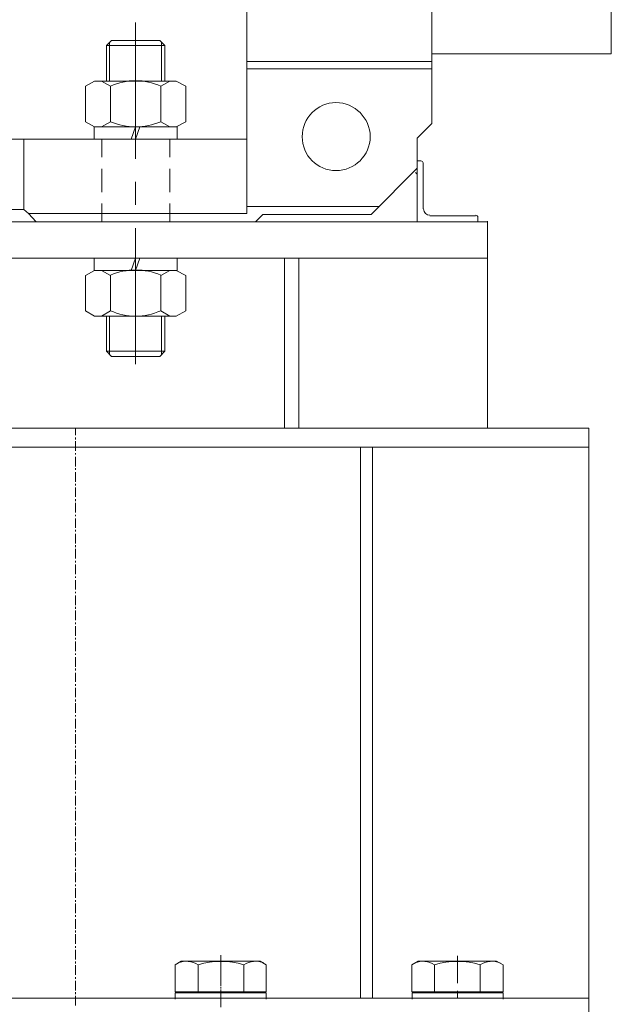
# Model space of a CAD drawing. Header units: millimetres. Extents: x 452087 to 582075, y 10891 to 81641.
# Tile 184 of 256: x 499657 to 500153, y 60299 to 61124. Entities that reach past the tile are written whole.
import ezdxf

# ---------------------------------------------------------------- set-up
doc = ezdxf.new("R2010")
doc.units = ezdxf.units.MM
doc.layers.add('ОЗиМ Металл', color=1, linetype='Continuous', lineweight=50)

# ---------------------------------------------------------------- blocks, each defined once
blk = doc.blocks.new('механизм')
at = {"color": 7, "linetype": 'Continuous', "lineweight": 20, "true_color": 0x000007}
for points in [[(518494.97, 76506.43), (518494.97, 76617.9), (518494.97, 76617.9)], [(518467.29, 76507.55), (518467.29, 76522.52), (518467.29, 76522.52)], [(518523.02, 76507.55), (518523.02, 76522.52), (518523.02, 76522.52)], [(518467.29, 76479.13), (518467.29, 76498.2), (518467.29, 76498.2)], [(518523.02, 76479.13), (518523.02, 76498.2), (518523.02, 76498.2)], [(518494.97, 76468.65), (518494.97, 76487.36), (518494.97, 76487.36)], [(518467.29, 76454.81), (518467.29, 76469.78), (518467.29, 76469.78)], [(518523.02, 76454.81), (518523.02, 76469.78), (518523.02, 76469.78)], [(518494.97, 76338.11), (518494.97, 76449.58), (518494.97, 76449.58)], [(518445.59, 76279.76), (518445.59, 76285), (518445.59, 76285)], [(518445.59, 76276.4), (518445.59, 76277.89), (518445.59, 76277.89)], [(518445.59, 76267.05), (518445.59, 76274.9), (518445.59, 76274.9)], [(518445.59, 76264.05), (518445.59, 76265.18), (518445.59, 76265.18)], [(518445.59, 76254.33), (518445.59, 76262.18), (518445.59, 76262.18)], [(518445.59, 76251.34), (518445.59, 76252.83), (518445.59, 76252.83)], [(518445.59, 76241.61), (518445.59, 76249.47), (518445.59, 76249.47)], [(518445.59, 76238.62), (518445.59, 76240.11), (518445.59, 76240.11)], [(518445.59, 76229.27), (518445.59, 76237.12), (518445.59, 76237.12)], [(518445.59, 76225.9), (518445.59, 76227.4), (518445.59, 76227.4)], [(518445.59, 76216.55), (518445.59, 76224.41), (518445.59, 76224.41)], [(518445.59, 76213.56), (518445.59, 76214.68), (518445.59, 76214.68)], [(518445.59, 76203.83), (518445.59, 76211.69), (518445.59, 76211.69)], [(518445.59, 76200.84), (518445.59, 76202.34), (518445.59, 76202.34)], [(518445.59, 76191.12), (518445.59, 76198.97), (518445.59, 76198.97)], [(518445.59, 76188.12), (518445.59, 76189.62), (518445.59, 76189.62)], [(518445.59, 76178.77), (518445.59, 76186.63), (518445.59, 76186.63)], [(518445.59, 76175.41), (518445.59, 76176.9), (518445.59, 76176.9)], [(518445.59, 76166.05), (518445.59, 76173.91), (518445.59, 76173.91)], [(518445.59, 76163.06), (518445.59, 76164.18), (518445.59, 76164.18)], [(518445.59, 76153.34), (518445.59, 76161.19), (518445.59, 76161.19)], [(518445.59, 76150.35), (518445.59, 76151.47), (518445.59, 76151.47)], [(518445.59, 76140.62), (518445.59, 76148.47), (518445.59, 76148.47)], [(518445.59, 76137.63), (518445.59, 76139.12), (518445.59, 76139.12)], [(518445.59, 76128.28), (518445.59, 76136.13), (518445.59, 76136.13)], [(518445.59, 76124.91), (518445.59, 76126.41), (518445.59, 76126.41)], [(518445.59, 76115.56), (518445.59, 76123.41), (518445.59, 76123.41)], [(518445.59, 76112.57), (518445.59, 76113.69), (518445.59, 76113.69)], [(518445.59, 76102.84), (518445.59, 76110.7), (518445.59, 76110.7)], [(518445.59, 76099.85), (518445.59, 76100.97), (518445.59, 76100.97)], [(518445.59, 76090.12), (518445.59, 76097.98), (518445.59, 76097.98)], [(518445.59, 76087.13), (518445.59, 76088.63), (518445.59, 76088.63)], [(518445.59, 76077.78), (518445.59, 76085.26), (518445.59, 76085.26)], [(518445.59, 76074.41), (518445.59, 76075.91), (518445.59, 76075.91)], [(518445.59, 76065.06), (518445.59, 76072.92), (518445.59, 76072.92)], [(518445.59, 76061.7), (518445.59, 76063.19), (518445.59, 76063.19)], [(518445.59, 76052.35), (518445.59, 76060.2), (518445.59, 76060.2)], [(518445.59, 76049.35), (518445.59, 76050.48), (518445.59, 76050.48)], [(518445.59, 76039.63), (518445.59, 76047.48), (518445.59, 76047.48)], [(518445.59, 76036.64), (518445.59, 76038.13), (518445.59, 76038.13)], [(518445.59, 76026.91), (518445.59, 76034.77), (518445.59, 76034.77)], [(518445.59, 76023.92), (518445.59, 76025.42), (518445.59, 76025.42)], [(518445.59, 76014.57), (518445.59, 76022.42), (518445.59, 76022.42)], [(518445.59, 76011.2), (518445.59, 76012.7), (518445.59, 76012.7)], [(518445.59, 76001.85), (518445.59, 76009.71), (518445.59, 76009.71)], [(518445.59, 75998.86), (518445.59, 75999.98), (518445.59, 75999.98)], [(518445.59, 75989.13), (518445.59, 75996.99), (518445.59, 75996.99)], [(518445.59, 75986.14), (518445.59, 75987.64), (518445.59, 75987.64)], [(518445.59, 75976.42), (518445.59, 75984.27), (518445.59, 75984.27)], [(518445.59, 75973.42), (518445.59, 75974.92), (518445.59, 75974.92)], [(518445.59, 75964.07), (518445.59, 75971.93), (518445.59, 75971.93)], [(518445.59, 75960.71), (518445.59, 75962.2), (518445.59, 75962.2)], [(518445.59, 75951.36), (518445.59, 75959.21), (518445.59, 75959.21)], [(518445.59, 75947.99), (518445.59, 75949.49), (518445.59, 75949.49)], [(518445.59, 75938.64), (518445.59, 75946.49), (518445.59, 75946.49)], [(518445.59, 75935.65), (518445.59, 75937.14), (518445.59, 75937.14)], [(518445.59, 75925.92), (518445.59, 75933.78), (518445.59, 75933.78)], [(518445.59, 75922.93), (518445.59, 75924.42), (518445.59, 75924.42)], [(518445.59, 75913.58), (518445.59, 75921.43), (518445.59, 75921.43)], [(518445.59, 75910.21), (518445.59, 75911.71), (518445.59, 75911.71)], [(518445.59, 75900.86), (518445.59, 75908.71), (518445.59, 75908.71)], [(518445.59, 75897.49), (518445.59, 75898.99), (518445.59, 75898.99)], [(518445.59, 75888.14), (518445.59, 75896), (518445.59, 75896)], [(518445.59, 75885.15), (518445.59, 75886.65), (518445.59, 75886.65)], [(518445.59, 75875.43), (518445.59, 75883.28), (518445.59, 75883.28)], [(518445.59, 75872.43), (518445.59, 75873.93), (518445.59, 75873.93)], [(518445.59, 75863.08), (518445.59, 75870.94), (518445.59, 75870.94)], [(518445.59, 75859.72), (518445.59, 75861.21), (518445.59, 75861.21)], [(518445.59, 75850.36), (518445.59, 75858.22), (518445.59, 75858.22)], [(518445.59, 75847), (518445.59, 75848.49), (518445.59, 75848.49)], [(518564.91, 75853.73), (518564.91, 75846.62), (518564.91, 75846.62)], [(518564.91, 75852.23), (518564.91, 75829.79), (518564.91, 75829.79)], [(518758.67, 75853.36), (518758.67, 75830.91), (518758.67, 75830.91)], [(518445.59, 75837.65), (518445.59, 75845.5), (518445.59, 75845.5)], [(518564.91, 75845.88), (518564.91, 75844.38), (518564.91, 75844.38)], [(518564.91, 75843.63), (518564.91, 75837.65), (518564.91, 75837.65)], [(518445.59, 75834.28), (518445.59, 75835.78), (518445.59, 75835.78)], [(518445.59, 75824.93), (518445.59, 75832.78), (518445.59, 75832.78)], [(518564.91, 75837.27), (518564.91, 75835.4), (518564.91, 75835.4)], [(518564.91, 75834.65), (518564.91, 75828.67), (518564.91, 75828.67)], [(518564.91, 75827.92), (518564.91, 75826.43), (518564.91, 75826.43)], [(518564.91, 75825.68), (518564.91, 75819.69), (518564.91, 75819.69)], [(518758.67, 75824.56), (518758.67, 75818.2), (518758.67, 75818.2)], [(518445.59, 75821.94), (518445.59, 75823.43), (518445.59, 75823.43)], [(518445.59, 75812.59), (518445.59, 75820.44), (518445.59, 75820.44)], [(518564.91, 75823.43), (518564.91, 75817.08), (518564.91, 75817.08)], [(518564.91, 75819.32), (518564.91, 75817.82), (518564.91, 75817.82)], [(518564.91, 75817.08), (518564.91, 75811.09), (518564.91, 75811.09)]]:
    blk.add_lwpolyline(points, dxfattribs=at)
at = {"layer": 'ОЗиМ Металл', "linetype": 'Continuous', "lineweight": 20}
for points in [[(518884.84, 77212.25), (518884.84, 76592.46), (518884.84, 76592.46)], [(518737.72, 76535.23), (518737.72, 76674.75), (518737.72, 76674.75)], [(518586.23, 76461.55), (518586.23, 76467.16), (518586.23, 76580.12), (518586.23, 76586.1), (518586.23, 76630.24)], [(518518.91, 76570.02), (518518.91, 76599.19), (518514.79, 76603.31), (518475.14, 76603.31), (518471.03, 76599.19), (518471.03, 76570.02)], [(518518.91, 76599.19), (518471.03, 76599.19), (518471.03, 76599.19)], [(518473.65, 76570.02), (518473.65, 76601.81), (518473.65, 76601.81)], [(518516.29, 76570.02), (518516.29, 76601.81), (518516.29, 76601.81)], [(518884.84, 76592.46), (518737.72, 76592.46), (518737.72, 76592.46)], [(518737.72, 76586.1), (518586.23, 76586.1), (518586.23, 76586.1)], [(518737.72, 76580.12), (518586.23, 76580.12), (518586.23, 76580.12)], [(518453.82, 76536.73), (518453.82, 76565.9), (518461.3, 76570.02), (518528.26, 76570.02)], [(518474.4, 76536.73), (518474.4, 76565.9), (518466.91, 76570.02)], [(518515.54, 76565.9), (518523.02, 76570.02), (518523.02, 76570.02)], [(518515.54, 76536.73), (518515.54, 76565.9), (518515.54, 76565.9)], [(518528.26, 76570.02), (518536.11, 76565.9), (518536.11, 76536.73), (518528.26, 76532.61)], [(518461.3, 76532.61), (518453.82, 76536.73), (518453.82, 76536.73)], [(518466.91, 76532.61), (518474.4, 76536.73), (518474.4, 76536.73)], [(518523.02, 76532.61), (518515.54, 76536.73), (518515.54, 76536.73)], [(518725.75, 76523.26), (518737.72, 76535.23), (518737.72, 76535.23)], [(518460.93, 76522.52), (518460.93, 76532.61), (518529.01, 76532.61), (518529.01, 76522.52)], [(518461.3, 76532.61), (518528.26, 76532.61), (518528.26, 76532.61)], [(518491.23, 76522.52), (518494.97, 76532.61), (518494.97, 76532.61)], [(518494.97, 76522.52), (518498.33, 76532.61), (518498.33, 76532.61)], [(518586.23, 76522.52), (518403.33, 76522.52), (518345.73, 76522.52)], [(518403.33, 76464.91), (518403.33, 76522.52), (518403.33, 76522.52)], [(518725.75, 76498.58), (518725.75, 76523.26), (518725.75, 76523.26)], [(518725.75, 76454.81), (518725.75, 76504.56), (518725.75, 76504.56)], [(518725.75, 76504.56), (518728.74, 76504.56), (518728.74, 76504.56)], [(518730.61, 76502.69), (518730.61, 76465.29), (518730.61, 76465.29)], [(518687.97, 76460.8), (518725.75, 76498.58), (518725.75, 76498.58)], [(518725.75, 76493.71), (518724.25, 76495.21), (518724.25, 76495.21)], [(518403.33, 76464.91), (518170.67, 76464.91), (518170.67, 76464.91)], [(518413.43, 76454.81), (518407.07, 76461.55), (518403.33, 76464.91)], [(518586.23, 76461.55), (518407.07, 76461.55), (518407.07, 76461.55)], [(518694.33, 76467.16), (518586.23, 76467.16), (518586.23, 76467.16)], [(518783.35, 76454.81), (518042.38, 76454.81), (518042.38, 76454.81)], [(518593.34, 76454.81), (518413.43, 76454.81), (518413.43, 76454.81)], [(518593.34, 76454.81), (518599.32, 76460.8), (518599.32, 76460.8)], [(518687.97, 76460.8), (518599.32, 76460.8), (518599.32, 76460.8)], [(518736.22, 76459.68), (518773.63, 76459.68), (518773.63, 76459.68)], [(518775.5, 76458.18), (518775.5, 76454.81), (518775.5, 76454.81)], [(518783.35, 76286.12), (518783.35, 76455.19), (518783.35, 76455.19)], [(518783.35, 76424.89), (518032.28, 76424.89), (518032.28, 76424.89)], [(518460.93, 76424.89), (518460.93, 76414.79), (518529.01, 76414.79), (518529.01, 76424.89)], [(518494.97, 76424.89), (518491.23, 76414.79), (518491.23, 76414.79)], [(518498.33, 76424.89), (518494.97, 76414.79), (518494.97, 76414.79)], [(518616.9, 76285.75), (518616.9, 76424.89), (518616.9, 76424.89)], [(518628.87, 76285.75), (518628.87, 76424.89), (518628.87, 76424.89)], [(518466.91, 76414.79), (518474.4, 76410.68), (518474.4, 76381.88), (518466.91, 76377.39)], [(518523.02, 76414.79), (518515.54, 76410.68), (518515.54, 76381.88), (518523.02, 76377.39)], [(518518.91, 76377.39), (518518.91, 76348.59), (518514.79, 76344.47), (518475.14, 76344.47), (518471.03, 76348.59), (518471.03, 76377.39)], [(518473.65, 76377.39), (518473.65, 76345.97), (518473.65, 76345.97)], [(518516.29, 76377.39), (518516.29, 76345.97), (518516.29, 76345.97)], [(518518.91, 76348.59), (518471.03, 76348.59), (518471.03, 76348.59)], [(518036.02, 76285.75), (518820.38, 76285.75), (518820.38, 76285.75)], [(518735.85, 76285.75), (518866.51, 76285.75), (518866.51, 76285.75)], [(518866.51, 75788.65), (518866.51, 76285.75), (518866.51, 76285.75)], [(518866.51, 76270.04), (518038.26, 76270.04), (518095.49, 76270.04)], [(518679.37, 76270.04), (518679.37, 75818.57), (518679.37, 75818.57)], [(518689.09, 76270.04), (518689.09, 75818.57), (518689.09, 75818.57)], [(518594.84, 75823.06), (518594.84, 75823.81), (518601.94, 75823.81), (518601.94, 75845.88), (518597.08, 75848.87), (518532.37, 75848.87), (518527.51, 75845.88), (518527.51, 75823.81), (518534.99, 75823.81), (518534.99, 75823.06)], [(518788.59, 75823.06), (518788.59, 75823.81), (518796.07, 75823.81), (518796.07, 75845.88), (518790.83, 75848.87), (518726.5, 75848.87), (518721.26, 75845.88), (518721.26, 75823.81), (518729.12, 75823.81), (518729.12, 75823.06)], [(518546.21, 75845.88), (518546.21, 75823.81), (518546.21, 75823.81)], [(518583.62, 75845.88), (518583.62, 75823.81), (518583.62, 75823.81)], [(518739.96, 75845.88), (518739.96, 75823.81), (518739.96, 75823.81)], [(518777.37, 75845.88), (518777.37, 75823.81), (518777.37, 75823.81)], [(518534.99, 75823.81), (518594.84, 75823.81), (518594.84, 75823.81)], [(518729.12, 75823.81), (518788.59, 75823.81), (518788.59, 75823.81)], [(518866.51, 75818.57), (517111.77, 75818.57), (517111.77, 75818.57)], [(518527.51, 75823.06), (518527.51, 75817.82), (518527.51, 75817.82)], [(518601.94, 75823.06), (518527.51, 75823.06), (518527.51, 75823.06)], [(518601.94, 75817.82), (518601.94, 75823.06), (518601.94, 75823.06)], [(518796.07, 75823.06), (518721.64, 75823.06), (518721.64, 75823.06)], [(518721.64, 75823.06), (518721.64, 75817.82), (518721.64, 75817.82)], [(518796.07, 75817.82), (518796.07, 75823.06), (518796.07, 75823.06)]]:
    blk.add_lwpolyline(points, dxfattribs=at)
blk.add_lwpolyline([(518528.26, 76414.79), (518536.11, 76410.68), (518536.11, 76381.88), (518528.26, 76377.39), (518461.3, 76377.39), (518453.82, 76381.88), (518453.82, 76410.68), (518461.3, 76414.79)], close=True, dxfattribs=at)
for points in [[(518515.54, 76565.9), (518502.45, 76571.89), (518487.49, 76571.89), (518474.4, 76565.9)], [(518474.4, 76536.73), (518487.49, 76531.12), (518502.45, 76531.12), (518515.54, 76536.73)], [(518730.61, 76503.07), (518730.61, 76503.81), (518729.86, 76504.56), (518728.74, 76504.56)], [(518730.99, 76465.29), (518730.99, 76462.29), (518733.23, 76460.05), (518736.22, 76460.05)], [(518775.5, 76458.18), (518775.5, 76459.3), (518774.75, 76460.05), (518773.63, 76460.05)], [(518515.54, 76411.05), (518502.45, 76416.66), (518487.49, 76416.66), (518474.4, 76411.05)], [(518474.4, 76381.88), (518487.49, 76375.89), (518502.45, 76375.89), (518515.54, 76381.88)], [(518546.21, 75845.88), (518541.35, 75849.24), (518534.99, 75849.62), (518529.75, 75847.37)], [(518583.62, 75845.88), (518571.27, 75849.62), (518558.55, 75849.62), (518546.21, 75845.88)], [(518600.07, 75847.37), (518594.84, 75849.62), (518588.48, 75849.24), (518583.62, 75845.88)], [(518739.96, 75845.88), (518735.1, 75849.24), (518729.12, 75849.62), (518723.88, 75847.37)], [(518777.37, 75845.88), (518765.4, 75849.62), (518752.31, 75849.62), (518739.96, 75845.88)], [(518793.83, 75847.37), (518788.59, 75849.62), (518782.23, 75849.24), (518777.37, 75845.88)]]:
    blk.add_open_spline(points, degree=3, dxfattribs=at)
blk.add_open_spline([(518687.22, 76524.39), (518687.22, 76539.72), (518674.51, 76552.44), (518659.17, 76552.44), (518659.17, 76552.44), (518643.84, 76552.44), (518631.49, 76539.72), (518631.49, 76524.39), (518631.49, 76524.39), (518631.49, 76509.05), (518643.84, 76496.71), (518659.17, 76496.71), (518659.17, 76496.71), (518674.51, 76496.71), (518687.22, 76509.05), (518687.22, 76524.39)], degree=3, knots=[0, 0, 0, 0, 0.0625, 0.0625, 0.0625, 0.062501, 0.125, 0.125, 0.125, 0.125001, 0.1875, 0.1875, 0.1875, 0.187501, 1, 1, 1, 1], dxfattribs=at)

msp = doc.modelspace()

# ---------------------------------------------------------------- block references
at = {"color": 5, "xscale": 1.02236421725, "yscale": 1.02236421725, "zscale": 1.02236421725}
msp.add_blockref('механизм', (-30336.09, -17210.04), dxfattribs=at)

doc.saveas('drawing.dxf')
